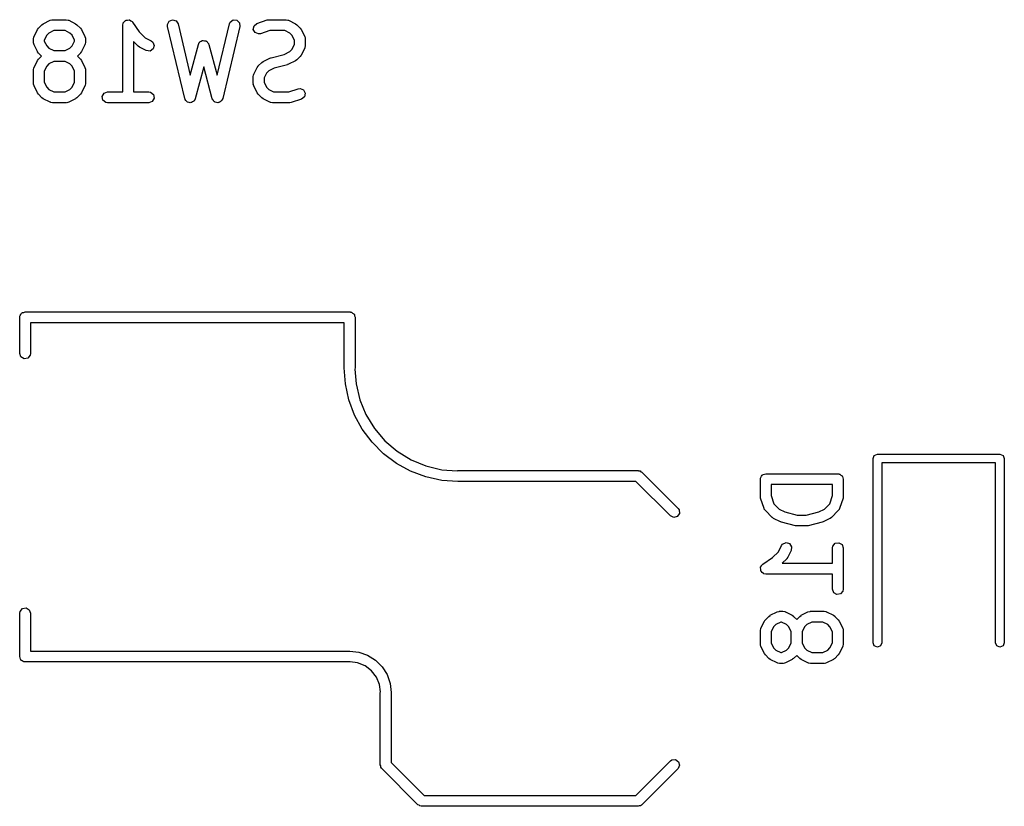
# Model space of a CAD drawing. Extents: x 3.18 to 10.88, y -3.25 to -0.52.
# Tile 31 of 52: x 7.67 to 8.21, y -1.92 to -1.49. Entities that reach past the tile are written whole.
import ezdxf

# ---------------------------------------------------------------- set-up
doc = ezdxf.new("R2010")
doc.units = 0
doc.header["$MEASUREMENT"] = 0
doc.layers.add('BLACK', color=7, linetype='CONTINUOUS')

msp = doc.modelspace()

# ---------------------------------------------------------------- linework, layer by layer
at = {"layer": 'BLACK', "linetype": 'CONTINUOUS'}
for p, q in [((7.6814, -1.48905), (7.68212, -1.48855)), ((7.68212, -1.48855), (7.68217, -1.4885)), ((7.68217, -1.4885), (7.68592, -1.48663)), ((7.68592, -1.48663), (7.6869, -1.48633)), ((7.6869, -1.48633), (7.68707, -1.48637)), ((7.68707, -1.48637), (7.68724, -1.48631)), ((7.68724, -1.48631), (7.69474, -1.48631)), ((7.69474, -1.48631), (7.69575, -1.48649)), ((7.69575, -1.48649), (7.69588, -1.4866)), ((7.69588, -1.4866), (7.69606, -1.48663)), ((7.69606, -1.48663), (7.69981, -1.4885)), ((7.69981, -1.4885), (7.70052, -1.48903)), ((7.72553, -1.48927), (7.72571, -1.48826)), ((7.72571, -1.48826), (7.72582, -1.48813)), ((7.72582, -1.48813), (7.72584, -1.48796)), ((7.72584, -1.48796), (7.72646, -1.48737)), ((7.72646, -1.48737), (7.72701, -1.48671)), ((7.72701, -1.48671), (7.72717, -1.48668)), ((7.72717, -1.48668), (7.7273, -1.48656)), ((7.7273, -1.48656), (7.72815, -1.48651)), ((7.72815, -1.48651), (7.729, -1.48636)), ((7.729, -1.48636), (7.72914, -1.48644)), ((7.72914, -1.48644), (7.72931, -1.48643)), ((7.72931, -1.48643), (7.73, -1.48694)), ((7.73, -1.48694), (7.73075, -1.48737)), ((7.73075, -1.48737), (7.7308, -1.48753)), ((7.7308, -1.48753), (7.73094, -1.48763)), ((7.73094, -1.48763), (7.73453, -1.49301)), ((7.74992, -1.48893), (7.75083, -1.48712)), ((7.75083, -1.48712), (7.75268, -1.48632)), ((7.75268, -1.48632), (7.75462, -1.4869)), ((7.75462, -1.4869), (7.75573, -1.48858)), ((7.75573, -1.48858), (7.76239, -1.51657)), ((7.77707, -1.51657), (7.78373, -1.48858)), ((7.78373, -1.48858), (7.78414, -1.48764)), ((7.78414, -1.48764), (7.78576, -1.48644)), ((7.78576, -1.48644), (7.78777, -1.48656)), ((7.78777, -1.48656), (7.78924, -1.48794)), ((7.78924, -1.48794), (7.78947, -1.48995)), ((7.79721, -1.4896), (7.79879, -1.48834)), ((7.79879, -1.48834), (7.80441, -1.48646)), ((7.80441, -1.48646), (7.80529, -1.48634)), ((7.80529, -1.48634), (7.80535, -1.48631)), ((7.80535, -1.48631), (7.81472, -1.48631)), ((7.81472, -1.48631), (7.81573, -1.48649)), ((7.81573, -1.48649), (7.81587, -1.4866)), ((7.81587, -1.4866), (7.81604, -1.48663)), ((7.81604, -1.48663), (7.81979, -1.4885)), ((7.81979, -1.4885), (7.8205, -1.48903)), ((7.6771, -1.49544), (7.67897, -1.4917)), ((7.67897, -1.4917), (7.6795, -1.49099)), ((7.6795, -1.49099), (7.67953, -1.49093)), ((7.67953, -1.49093), (7.6814, -1.48905)), ((7.68524, -1.49357), (7.68404, -1.49476)), ((7.68794, -1.49222), (7.68524, -1.49357)), ((7.69404, -1.49222), (7.68794, -1.49222)), ((7.69674, -1.49357), (7.69404, -1.49222)), ((7.69794, -1.49476), (7.69674, -1.49357)), ((7.70052, -1.48903), (7.70057, -1.48905)), ((7.70057, -1.48905), (7.70245, -1.49093)), ((7.70245, -1.49093), (7.70296, -1.49165)), ((7.70296, -1.49165), (7.703, -1.4917)), ((7.703, -1.4917), (7.70488, -1.49544)), ((7.72553, -1.52568), (7.72553, -1.48927)), ((7.73453, -1.49301), (7.73773, -1.49621)), ((7.74998, -1.48995), (7.74992, -1.48893)), ((7.75936, -1.52932), (7.74998, -1.48995)), ((7.78947, -1.48995), (7.7801, -1.52932)), ((7.7968, -1.49157), (7.79721, -1.4896)), ((7.79777, -1.49335), (7.7968, -1.49157)), ((7.79964, -1.49409), (7.79777, -1.49335)), ((7.80066, -1.49394), (7.79964, -1.49409)), ((7.80583, -1.49222), (7.80066, -1.49394)), ((7.81403, -1.49222), (7.80583, -1.49222)), ((7.81672, -1.49357), (7.81403, -1.49222)), ((7.81792, -1.49476), (7.81672, -1.49357)), ((7.8205, -1.48903), (7.82056, -1.48905)), ((7.82056, -1.48905), (7.82243, -1.49093)), ((7.82243, -1.49093), (7.82294, -1.49165)), ((7.82294, -1.49165), (7.82299, -1.4917)), ((7.82299, -1.4917), (7.82486, -1.49544)), ((7.67679, -1.49677), (7.67696, -1.49576)), ((7.67679, -1.49864), (7.67679, -1.49677)), ((7.67685, -1.49881), (7.67679, -1.49864)), ((7.67681, -1.49898), (7.67685, -1.49881)), ((7.6771, -1.49996), (7.67681, -1.49898)), ((7.67696, -1.49576), (7.67708, -1.49562)), ((7.67708, -1.49562), (7.6771, -1.49544)), ((7.68404, -1.49476), (7.68269, -1.49746)), ((7.68269, -1.49746), (7.68269, -1.49794)), ((7.68269, -1.49794), (7.68404, -1.50064)), ((7.69928, -1.49746), (7.69794, -1.49476)), ((7.69794, -1.50064), (7.69928, -1.49794)), ((7.69928, -1.49794), (7.69928, -1.49746)), ((7.70488, -1.49544), (7.70517, -1.49643)), ((7.70519, -1.49864), (7.70501, -1.49965)), ((7.70517, -1.49643), (7.70513, -1.4966)), ((7.70513, -1.4966), (7.70519, -1.49677)), ((7.70519, -1.49677), (7.70519, -1.49864)), ((7.73389, -1.50073), (7.73144, -1.49827)), ((7.73144, -1.49827), (7.73144, -1.52568)), ((7.73773, -1.49621), (7.74105, -1.49787)), ((7.74105, -1.49787), (7.74188, -1.49848)), ((7.74188, -1.49848), (7.74268, -1.50034)), ((7.76688, -1.49975), (7.76731, -1.49882)), ((7.76731, -1.49882), (7.76753, -1.49867)), ((7.76753, -1.49867), (7.76764, -1.49842)), ((7.76764, -1.49842), (7.76834, -1.4981)), ((7.76834, -1.4981), (7.76896, -1.49766)), ((7.76896, -1.49766), (7.76923, -1.49769)), ((7.76923, -1.49769), (7.76947, -1.49757)), ((7.76947, -1.49757), (7.77021, -1.49777)), ((7.77021, -1.49777), (7.77097, -1.49784)), ((7.77097, -1.49784), (7.77116, -1.49803)), ((7.77116, -1.49803), (7.77142, -1.4981)), ((7.77142, -1.4981), (7.77186, -1.49872)), ((7.77186, -1.49872), (7.7724, -1.49926)), ((7.7724, -1.49926), (7.77243, -1.49953)), ((7.81927, -1.49746), (7.81792, -1.49476)), ((7.81927, -1.49982), (7.81927, -1.49746)), ((7.82486, -1.49544), (7.82515, -1.49643)), ((7.82515, -1.49643), (7.82511, -1.4966)), ((7.82511, -1.4966), (7.82517, -1.49677)), ((7.82517, -1.49677), (7.82517, -1.50051)), ((7.67897, -1.50371), (7.6771, -1.49996)), ((7.67902, -1.50375), (7.67897, -1.50371)), ((7.67953, -1.50448), (7.67902, -1.50375)), ((7.68119, -1.50614), (7.67953, -1.50448)), ((7.68404, -1.50064), (7.68524, -1.50184)), ((7.68524, -1.50184), (7.68794, -1.50319)), ((7.68794, -1.50319), (7.69404, -1.50319)), ((7.69404, -1.50319), (7.69674, -1.50184)), ((7.69674, -1.50184), (7.69794, -1.50064)), ((7.70245, -1.50448), (7.70079, -1.50614)), ((7.70248, -1.50442), (7.70245, -1.50448)), ((7.703, -1.50371), (7.70248, -1.50442)), ((7.70488, -1.49996), (7.703, -1.50371)), ((7.7049, -1.49979), (7.70488, -1.49996)), ((7.70501, -1.49965), (7.7049, -1.49979)), ((7.73395, -1.50076), (7.73389, -1.50073)), ((7.73466, -1.50128), (7.73395, -1.50076)), ((7.73841, -1.50316), (7.73466, -1.50128)), ((7.74042, -1.50339), (7.73841, -1.50316)), ((7.7421, -1.50227), (7.74042, -1.50339)), ((7.74268, -1.50034), (7.7421, -1.50227)), ((7.76239, -1.51657), (7.76688, -1.49975)), ((7.77243, -1.49953), (7.77258, -1.49975)), ((7.77258, -1.49975), (7.77707, -1.51657)), ((7.81369, -1.50523), (7.81672, -1.50371)), ((7.81672, -1.50371), (7.81792, -1.50252)), ((7.81792, -1.50252), (7.81927, -1.49982)), ((7.82486, -1.50184), (7.82299, -1.50558)), ((7.82488, -1.50166), (7.82486, -1.50184)), ((7.825, -1.50152), (7.82488, -1.50166)), ((7.82517, -1.50051), (7.825, -1.50152)), ((7.6771, -1.51232), (7.67897, -1.50857)), ((7.67897, -1.50857), (7.6795, -1.50786)), ((7.6795, -1.50786), (7.67953, -1.5078)), ((7.67953, -1.5078), (7.68119, -1.50614)), ((7.68794, -1.50909), (7.68524, -1.51044)), ((7.69404, -1.50909), (7.68794, -1.50909)), ((7.69674, -1.51044), (7.69404, -1.50909)), ((7.70079, -1.50614), (7.70245, -1.5078)), ((7.70245, -1.5078), (7.70296, -1.50852)), ((7.70296, -1.50852), (7.703, -1.50857)), ((7.703, -1.50857), (7.70488, -1.51232)), ((7.79951, -1.51155), (7.80139, -1.50968)), ((7.80139, -1.50968), (7.80211, -1.50917)), ((7.80211, -1.50917), (7.80215, -1.50912)), ((7.80215, -1.50912), (7.8059, -1.50725)), ((7.8059, -1.50725), (7.80639, -1.5071)), ((7.80639, -1.5071), (7.80651, -1.50702)), ((7.80651, -1.50702), (7.81369, -1.50523)), ((7.81979, -1.50878), (7.81604, -1.51065)), ((7.81984, -1.50873), (7.81979, -1.50878)), ((7.82056, -1.50823), (7.81984, -1.50873)), ((7.82243, -1.50635), (7.82056, -1.50823)), ((7.82246, -1.50629), (7.82243, -1.50635)), ((7.82299, -1.50558), (7.82246, -1.50629)), ((7.67679, -1.51364), (7.67696, -1.51263)), ((7.67679, -1.52114), (7.67679, -1.51364)), ((7.67696, -1.51263), (7.67708, -1.51249)), ((7.67708, -1.51249), (7.6771, -1.51232)), ((7.68404, -1.51164), (7.68269, -1.51434)), ((7.68269, -1.51434), (7.68269, -1.52044)), ((7.68524, -1.51044), (7.68404, -1.51164)), ((7.69794, -1.51164), (7.69674, -1.51044)), ((7.69928, -1.51434), (7.69794, -1.51164)), ((7.69928, -1.52044), (7.69928, -1.51434)), ((7.70488, -1.51232), (7.70517, -1.5133)), ((7.70517, -1.5133), (7.70513, -1.51347)), ((7.70513, -1.51347), (7.70519, -1.51364)), ((7.70519, -1.51364), (7.70519, -1.52114)), ((7.76973, -1.51197), (7.76508, -1.5294)), ((7.77437, -1.5294), (7.76973, -1.51197)), ((7.79708, -1.51607), (7.79896, -1.51232)), ((7.79896, -1.51232), (7.79948, -1.51161)), ((7.79948, -1.51161), (7.79951, -1.51155)), ((7.80403, -1.51539), (7.80268, -1.51808)), ((7.80522, -1.51419), (7.80403, -1.51539)), ((7.80825, -1.51267), (7.80522, -1.51419)), ((7.81544, -1.51088), (7.80825, -1.51267)), ((7.81555, -1.5108), (7.81544, -1.51088)), ((7.81604, -1.51065), (7.81555, -1.5108)), ((7.68269, -1.52044), (7.68404, -1.52314)), ((7.69794, -1.52314), (7.69928, -1.52044)), ((7.79677, -1.51739), (7.79695, -1.51638)), ((7.79677, -1.52114), (7.79677, -1.51739)), ((7.79695, -1.51638), (7.79706, -1.51624)), ((7.79706, -1.51624), (7.79708, -1.51607)), ((7.80268, -1.51808), (7.80268, -1.52044)), ((7.80268, -1.52044), (7.80403, -1.52314)), ((7.67685, -1.5213), (7.67679, -1.52114)), ((7.67681, -1.52147), (7.67685, -1.5213)), ((7.6771, -1.52246), (7.67681, -1.52147)), ((7.67897, -1.52621), (7.6771, -1.52246)), ((7.67902, -1.52625), (7.67897, -1.52621)), ((7.67953, -1.52697), (7.67902, -1.52625)), ((7.68404, -1.52314), (7.68524, -1.52433)), ((7.68524, -1.52433), (7.68794, -1.52568)), ((7.68794, -1.52568), (7.69404, -1.52568)), ((7.69404, -1.52568), (7.69674, -1.52433)), ((7.69674, -1.52433), (7.69794, -1.52314)), ((7.703, -1.52621), (7.70248, -1.52692)), ((7.70488, -1.52246), (7.703, -1.52621)), ((7.7049, -1.52228), (7.70488, -1.52246)), ((7.70501, -1.52215), (7.7049, -1.52228)), ((7.70519, -1.52114), (7.70501, -1.52215)), ((7.71433, -1.52812), (7.71534, -1.52637)), ((7.71534, -1.52637), (7.71723, -1.52568)), ((7.71723, -1.52568), (7.72553, -1.52568)), ((7.73144, -1.52568), (7.73973, -1.52568)), ((7.73973, -1.52568), (7.74074, -1.52586)), ((7.74074, -1.52586), (7.74229, -1.52716)), ((7.79683, -1.5213), (7.79677, -1.52114)), ((7.79679, -1.52147), (7.79683, -1.5213)), ((7.79708, -1.52246), (7.79679, -1.52147)), ((7.79896, -1.52621), (7.79708, -1.52246)), ((7.799, -1.52625), (7.79896, -1.52621)), ((7.79951, -1.52697), (7.799, -1.52625)), ((7.80403, -1.52314), (7.80522, -1.52433)), ((7.80522, -1.52433), (7.80792, -1.52568)), ((7.80792, -1.52568), (7.81612, -1.52568)), ((7.81612, -1.52568), (7.82129, -1.52396)), ((7.82129, -1.52396), (7.8223, -1.52381)), ((7.8223, -1.52381), (7.82418, -1.52455)), ((7.82418, -1.52455), (7.82514, -1.52633)), ((7.82514, -1.52633), (7.82474, -1.52831)), ((7.6814, -1.52885), (7.67953, -1.52697)), ((7.68146, -1.52888), (7.6814, -1.52885)), ((7.68217, -1.5294), (7.68146, -1.52888)), ((7.68592, -1.53128), (7.68217, -1.5294)), ((7.68609, -1.5313), (7.68592, -1.53128)), ((7.68623, -1.53141), (7.68609, -1.5313)), ((7.68724, -1.53159), (7.68623, -1.53141)), ((7.69474, -1.53159), (7.68724, -1.53159)), ((7.6949, -1.53153), (7.69474, -1.53159)), ((7.69508, -1.53157), (7.6949, -1.53153)), ((7.69606, -1.53128), (7.69508, -1.53157)), ((7.69981, -1.5294), (7.69606, -1.53128)), ((7.69985, -1.52936), (7.69981, -1.5294)), ((7.70057, -1.52885), (7.69985, -1.52936)), ((7.70245, -1.52697), (7.70057, -1.52885)), ((7.70248, -1.52692), (7.70245, -1.52697)), ((7.71468, -1.53011), (7.71433, -1.52812)), ((7.71622, -1.53141), (7.71468, -1.53011)), ((7.71723, -1.53159), (7.71622, -1.53141)), ((7.73973, -1.53159), (7.71723, -1.53159)), ((7.74163, -1.5309), (7.73973, -1.53159)), ((7.74264, -1.52915), (7.74163, -1.5309)), ((7.74229, -1.52716), (7.74264, -1.52915)), ((7.75953, -1.52958), (7.75936, -1.52932)), ((7.75955, -1.52989), (7.75953, -1.52958)), ((7.76007, -1.5304), (7.75955, -1.52989)), ((7.76047, -1.53101), (7.76007, -1.5304)), ((7.76077, -1.5311), (7.76047, -1.53101)), ((7.76098, -1.53131), (7.76077, -1.5311)), ((7.76171, -1.53138), (7.76098, -1.53131)), ((7.7624, -1.53158), (7.76171, -1.53138)), ((7.76269, -1.53146), (7.7624, -1.53158)), ((7.763, -1.53149), (7.76269, -1.53146)), ((7.76359, -1.53107), (7.763, -1.53149)), ((7.76426, -1.53078), (7.76359, -1.53107)), ((7.7644, -1.53051), (7.76426, -1.53078)), ((7.76465, -1.53033), (7.7644, -1.53051)), ((7.76508, -1.5294), (7.76465, -1.53033)), ((7.77455, -1.52965), (7.77437, -1.5294)), ((7.77459, -1.52996), (7.77455, -1.52965)), ((7.77511, -1.53046), (7.77459, -1.52996)), ((7.77553, -1.53105), (7.77511, -1.53046)), ((7.77583, -1.53113), (7.77553, -1.53105)), ((7.77605, -1.53135), (7.77583, -1.53113)), ((7.77678, -1.53139), (7.77605, -1.53135)), ((7.77748, -1.53158), (7.77678, -1.53139)), ((7.77776, -1.53145), (7.77748, -1.53158)), ((7.77807, -1.53147), (7.77776, -1.53145)), ((7.77865, -1.53103), (7.77807, -1.53147)), ((7.77931, -1.53073), (7.77865, -1.53103)), ((7.77944, -1.53045), (7.77931, -1.53073)), ((7.77969, -1.53026), (7.77944, -1.53045)), ((7.7801, -1.52932), (7.77969, -1.53026)), ((7.80139, -1.52885), (7.79951, -1.52697)), ((7.80144, -1.52888), (7.80139, -1.52885)), ((7.80215, -1.5294), (7.80144, -1.52888)), ((7.8059, -1.53128), (7.80215, -1.5294)), ((7.80608, -1.5313), (7.8059, -1.53128)), ((7.80621, -1.53141), (7.80608, -1.5313)), ((7.80722, -1.53159), (7.80621, -1.53141)), ((7.8166, -1.53159), (7.80722, -1.53159)), ((7.81666, -1.53157), (7.8166, -1.53159)), ((7.81753, -1.53144), (7.81666, -1.53157)), ((7.82316, -1.52956), (7.81753, -1.53144)), ((7.82474, -1.52831), (7.82316, -1.52956)), ((7.66929, -1.64862), (7.66936, -1.64824)), ((7.66929, -1.66831), (7.66929, -1.64862)), ((7.66933, -1.64811), (7.6694, -1.64799)), ((7.66936, -1.64824), (7.66933, -1.64811)), ((7.6694, -1.64799), (7.66947, -1.64761)), ((7.66947, -1.64761), (7.66996, -1.64702)), ((7.66996, -1.64702), (7.67034, -1.64636)), ((7.67034, -1.64636), (7.67059, -1.64627)), ((7.67059, -1.64627), (7.67076, -1.64606)), ((7.67076, -1.64606), (7.67152, -1.64593)), ((7.67152, -1.64593), (7.67224, -1.64567)), ((7.67224, -1.64567), (7.84941, -1.64567)), ((7.84941, -1.64567), (7.84979, -1.64574)), ((7.84979, -1.64574), (7.84992, -1.64571)), ((7.84992, -1.64571), (7.85003, -1.64578)), ((7.85003, -1.64578), (7.85042, -1.64585)), ((7.85042, -1.64585), (7.851, -1.64634)), ((7.851, -1.64634), (7.85167, -1.64672)), ((7.85167, -1.64672), (7.85176, -1.64697)), ((7.85176, -1.64697), (7.85196, -1.64714)), ((7.85196, -1.64714), (7.8521, -1.6479)), ((7.8521, -1.6479), (7.85236, -1.64862)), ((7.85236, -1.64862), (7.85236, -1.67618)), ((7.84645, -1.65157), (7.67519, -1.65157)), ((7.67519, -1.65157), (7.67519, -1.66831)), ((7.84645, -1.67618), (7.84645, -1.65157)), ((7.66998, -1.6702), (7.66929, -1.66831)), ((7.67173, -1.67121), (7.66998, -1.6702)), ((7.67372, -1.67086), (7.67173, -1.67121)), ((7.67502, -1.66932), (7.67372, -1.67086)), ((7.67519, -1.66831), (7.67502, -1.66932)), ((7.84708, -1.685), (7.84645, -1.67618)), ((7.84645, -1.67618), (7.84645, -1.67618)), ((7.85236, -1.67618), (7.85224, -1.67686)), ((7.85224, -1.67686), (7.85288, -1.68498)), ((7.84897, -1.69365), (7.84708, -1.685)), ((7.85288, -1.68498), (7.85494, -1.69357)), ((7.85206, -1.70194), (7.84897, -1.69365)), ((7.85494, -1.69357), (7.85832, -1.70173)), ((7.8563, -1.7097), (7.85206, -1.70194)), ((7.85832, -1.70173), (7.86293, -1.70926)), ((7.8616, -1.71679), (7.8563, -1.7097)), ((7.86293, -1.70926), (7.86867, -1.71597)), ((7.86785, -1.72304), (7.8616, -1.71679)), ((7.86867, -1.71597), (7.87538, -1.72171)), ((7.87494, -1.72834), (7.86785, -1.72304)), ((7.87538, -1.72171), (7.88291, -1.72632)), ((8.1351, -1.72572), (8.13579, -1.72405)), ((8.13579, -1.72405), (8.13746, -1.72336)), ((8.13746, -1.72336), (8.20439, -1.72336)), ((8.20439, -1.72336), (8.20606, -1.72405)), ((8.20606, -1.72405), (8.20675, -1.72572)), ((7.8827, -1.73258), (7.87494, -1.72834)), ((7.88291, -1.72632), (7.89107, -1.7297)), ((7.89107, -1.7297), (7.89966, -1.73176)), ((8.1351, -1.82611), (8.1351, -1.72572)), ((8.20203, -1.72808), (8.13983, -1.72808)), ((8.13983, -1.72808), (8.13983, -1.82611)), ((8.20203, -1.82611), (8.20203, -1.72808)), ((8.20675, -1.72572), (8.20675, -1.82611)), ((7.89099, -1.73568), (7.8827, -1.73258)), ((7.89964, -1.73756), (7.89099, -1.73568)), ((7.89966, -1.73176), (7.90803, -1.73242)), ((7.90803, -1.73242), (7.90846, -1.73228)), ((7.90846, -1.73228), (8.00689, -1.73228)), ((8.00689, -1.73228), (8.00707, -1.73231)), ((8.00707, -1.73231), (8.00714, -1.73229)), ((8.00714, -1.73229), (8.00726, -1.73235)), ((8.00726, -1.73235), (8.0079, -1.73246)), ((8.0079, -1.73246), (8.00839, -1.73288)), ((8.00839, -1.73288), (8.00897, -1.73315)), ((8.00897, -1.73315), (8.02866, -1.75283)), ((8.07369, -1.73634), (8.07376, -1.73596)), ((8.07376, -1.73596), (8.07425, -1.73537)), ((8.07425, -1.73537), (8.07464, -1.73471)), ((8.07464, -1.73471), (8.07489, -1.73462)), ((8.07489, -1.73462), (8.07506, -1.73441)), ((8.07506, -1.73441), (8.07581, -1.73428)), ((8.07581, -1.73428), (8.07653, -1.73402)), ((8.07653, -1.73402), (8.1159, -1.73402)), ((8.1159, -1.73402), (8.11629, -1.73408)), ((8.11629, -1.73408), (8.11642, -1.73406)), ((8.11642, -1.73406), (8.11653, -1.73413)), ((8.11653, -1.73413), (8.11691, -1.73419)), ((8.11691, -1.73419), (8.1175, -1.73469)), ((8.1175, -1.73469), (8.11817, -1.73507)), ((8.11817, -1.73507), (8.11826, -1.73532)), ((8.11826, -1.73532), (8.11846, -1.73549)), ((8.11846, -1.73549), (8.11859, -1.73625)), ((7.90846, -1.73819), (7.89964, -1.73756)), ((8.00566, -1.73819), (7.90846, -1.73819)), ((8.02448, -1.75701), (8.00566, -1.73819)), ((8.07358, -1.73697), (8.07365, -1.73659)), ((8.07358, -1.74634), (8.07358, -1.73697)), ((8.07363, -1.73646), (8.07369, -1.73634)), ((8.07365, -1.73659), (8.07363, -1.73646)), ((8.07949, -1.73992), (8.07949, -1.74586)), ((8.11295, -1.73992), (8.07949, -1.73992)), ((8.11295, -1.74586), (8.11295, -1.73992)), ((8.11859, -1.73625), (8.11886, -1.73697)), ((8.11886, -1.73697), (8.11886, -1.74634)), ((8.0736, -1.7464), (8.07358, -1.74634)), ((8.07373, -1.74728), (8.0736, -1.7464)), ((8.07949, -1.74586), (8.08099, -1.75037)), ((8.11145, -1.75037), (8.11295, -1.74586)), ((8.11886, -1.74634), (8.1187, -1.74721)), ((8.07561, -1.7529), (8.07373, -1.74728)), ((8.08099, -1.75037), (8.08391, -1.75329)), ((8.10853, -1.75329), (8.11145, -1.75037)), ((8.1187, -1.74728), (8.11683, -1.7529)), ((8.1187, -1.74721), (8.1187, -1.74728)), ((8.02631, -1.75786), (8.02448, -1.75701)), ((8.02826, -1.75734), (8.02631, -1.75786)), ((8.02942, -1.75568), (8.02826, -1.75734)), ((8.02866, -1.75283), (8.02925, -1.75367)), ((8.02925, -1.75367), (8.02942, -1.75568)), ((8.07572, -1.75304), (8.07561, -1.7529)), ((8.07573, -1.75322), (8.07572, -1.75304)), ((8.07632, -1.75406), (8.07573, -1.75322)), ((8.08007, -1.75781), (8.07632, -1.75406)), ((8.08391, -1.75329), (8.08694, -1.75481)), ((8.08694, -1.75481), (8.09377, -1.75651)), ((8.09377, -1.75651), (8.09867, -1.75651)), ((8.09867, -1.75651), (8.1055, -1.75481)), ((8.1055, -1.75481), (8.10853, -1.75329)), ((8.11612, -1.75406), (8.11237, -1.75781)), ((8.11619, -1.7539), (8.11612, -1.75406)), ((8.11634, -1.7538), (8.11619, -1.7539)), ((8.11683, -1.7529), (8.11634, -1.7538)), ((8.08013, -1.75783), (8.08007, -1.75781)), ((8.08084, -1.75836), (8.08013, -1.75783)), ((8.08459, -1.76023), (8.08084, -1.75836)), ((8.08473, -1.76025), (8.08459, -1.76023)), ((8.08519, -1.76046), (8.08473, -1.76025)), ((8.09269, -1.76233), (8.08519, -1.76046)), ((8.09283, -1.76232), (8.09269, -1.76233)), ((8.09341, -1.76242), (8.09283, -1.76232)), ((8.09903, -1.76242), (8.09341, -1.76242)), ((8.09916, -1.76237), (8.09903, -1.76242)), ((8.09975, -1.76233), (8.09916, -1.76237)), ((8.10725, -1.76046), (8.09975, -1.76233)), ((8.10736, -1.76038), (8.10725, -1.76046)), ((8.10785, -1.76023), (8.10736, -1.76038)), ((8.1116, -1.75836), (8.10785, -1.76023)), ((8.11164, -1.75831), (8.1116, -1.75836)), ((8.11237, -1.75781), (8.11164, -1.75831)), ((8.08348, -1.77647), (8.08514, -1.77314)), ((8.08514, -1.77314), (8.08575, -1.77232)), ((8.08575, -1.77232), (8.08761, -1.77152)), ((8.08761, -1.77152), (8.08954, -1.77209)), ((8.08954, -1.77209), (8.09065, -1.77378)), ((8.11295, -1.77446), (8.11313, -1.77345)), ((8.11313, -1.77345), (8.11443, -1.77191)), ((8.11443, -1.77191), (8.11642, -1.77156)), ((8.11642, -1.77156), (8.11817, -1.77257)), ((8.11817, -1.77257), (8.11886, -1.77446)), ((8.08028, -1.77967), (8.08348, -1.77647)), ((8.09042, -1.77579), (8.08855, -1.77953)), ((8.09065, -1.77378), (8.09042, -1.77579)), ((8.11295, -1.78276), (8.11295, -1.77446)), ((8.11886, -1.77446), (8.11886, -1.79696)), ((8.0737, -1.78488), (8.07421, -1.78419)), ((8.07421, -1.78419), (8.07464, -1.78345)), ((8.07464, -1.78345), (8.07479, -1.78339)), ((8.07479, -1.78339), (8.0749, -1.78326)), ((8.0749, -1.78326), (8.08028, -1.77967)), ((8.088, -1.7803), (8.08554, -1.78276)), ((8.08554, -1.78276), (8.11295, -1.78276)), ((8.08802, -1.78024), (8.088, -1.7803)), ((8.08855, -1.77953), (8.08802, -1.78024)), ((8.07363, -1.7852), (8.07371, -1.78505)), ((8.07377, -1.78604), (8.07363, -1.7852)), ((8.07371, -1.78505), (8.0737, -1.78488)), ((8.07383, -1.7869), (8.07377, -1.78604)), ((8.07395, -1.78702), (8.07383, -1.7869)), ((8.07398, -1.78719), (8.07395, -1.78702)), ((8.07463, -1.78774), (8.07398, -1.78719)), ((8.07522, -1.78836), (8.07463, -1.78774)), ((8.07539, -1.78838), (8.07522, -1.78836)), ((8.07552, -1.78849), (8.07539, -1.78838)), ((8.07653, -1.78867), (8.07552, -1.78849)), ((8.11295, -1.78867), (8.07653, -1.78867)), ((8.11295, -1.79696), (8.11295, -1.78867)), ((8.11364, -1.79886), (8.11295, -1.79696)), ((8.11539, -1.79987), (8.11364, -1.79886)), ((8.11738, -1.79952), (8.11539, -1.79987)), ((8.11868, -1.79797), (8.11738, -1.79952)), ((8.11886, -1.79696), (8.11868, -1.79797)), ((7.66929, -1.81004), (7.66947, -1.80903)), ((7.66929, -1.83366), (7.66929, -1.81004)), ((7.66947, -1.80903), (7.67076, -1.80748)), ((7.67076, -1.80748), (7.67275, -1.80713)), ((7.67275, -1.80713), (7.6745, -1.80814)), ((7.6745, -1.80814), (7.67519, -1.81004)), ((7.67519, -1.81004), (7.67519, -1.83071)), ((8.0782, -1.81175), (8.07892, -1.81124)), ((8.07892, -1.81124), (8.07896, -1.81119)), ((8.07896, -1.81119), (8.08271, -1.80932)), ((8.08271, -1.80932), (8.08369, -1.80903)), ((8.08369, -1.80903), (8.08387, -1.80907)), ((8.08387, -1.80907), (8.08403, -1.80901)), ((8.08403, -1.80901), (8.08591, -1.80901)), ((8.08591, -1.80901), (8.08692, -1.80919)), ((8.08692, -1.80919), (8.08705, -1.8093)), ((8.08705, -1.8093), (8.08723, -1.80932)), ((8.08723, -1.80932), (8.09098, -1.81119)), ((8.09098, -1.81119), (8.09169, -1.81172)), ((8.09507, -1.81175), (8.09579, -1.81124)), ((8.09579, -1.81124), (8.09584, -1.81119)), ((8.09584, -1.81119), (8.09958, -1.80932)), ((8.09958, -1.80932), (8.10057, -1.80903)), ((8.10057, -1.80903), (8.10074, -1.80907)), ((8.10074, -1.80907), (8.10091, -1.80901)), ((8.10091, -1.80901), (8.1084, -1.80901)), ((8.1084, -1.80901), (8.10941, -1.80919)), ((8.10941, -1.80919), (8.10955, -1.8093)), ((8.10955, -1.8093), (8.10972, -1.80932)), ((8.10972, -1.80932), (8.11347, -1.81119)), ((8.11347, -1.81119), (8.11418, -1.81172)), ((8.07389, -1.81814), (8.07577, -1.81439)), ((8.07577, -1.81439), (8.07629, -1.81368)), ((8.07629, -1.81368), (8.07632, -1.81362)), ((8.07632, -1.81362), (8.0782, -1.81175)), ((8.08203, -1.81626), (8.08083, -1.81746)), ((8.08473, -1.81491), (8.08203, -1.81626)), ((8.08521, -1.81491), (8.08473, -1.81491)), ((8.08791, -1.81626), (8.08521, -1.81491)), ((8.0891, -1.81746), (8.08791, -1.81626)), ((8.09169, -1.81172), (8.09174, -1.81175)), ((8.09174, -1.81175), (8.09341, -1.81341)), ((8.09341, -1.81341), (8.09507, -1.81175)), ((8.0989, -1.81626), (8.09771, -1.81746)), ((8.1016, -1.81491), (8.0989, -1.81626)), ((8.10771, -1.81491), (8.1016, -1.81491)), ((8.1104, -1.81626), (8.10771, -1.81491)), ((8.1116, -1.81746), (8.1104, -1.81626)), ((8.11418, -1.81172), (8.11424, -1.81175)), ((8.11424, -1.81175), (8.11612, -1.81362)), ((8.11612, -1.81362), (8.11662, -1.81434)), ((8.11662, -1.81434), (8.11667, -1.81439)), ((8.11667, -1.81439), (8.11854, -1.81814)), ((8.07358, -1.81946), (8.07376, -1.81845)), ((8.07358, -1.82696), (8.07358, -1.81946)), ((8.07376, -1.81845), (8.07387, -1.81831)), ((8.07387, -1.81831), (8.07389, -1.81814)), ((8.08083, -1.81746), (8.07949, -1.82016)), ((8.07949, -1.82016), (8.07949, -1.82626)), ((8.09045, -1.82016), (8.0891, -1.81746)), ((8.09045, -1.82626), (8.09045, -1.82016)), ((8.09771, -1.81746), (8.09636, -1.82016)), ((8.09636, -1.82016), (8.09636, -1.82626)), ((8.11295, -1.82016), (8.1116, -1.81746)), ((8.11295, -1.82626), (8.11295, -1.82016)), ((8.11854, -1.81814), (8.11884, -1.81912)), ((8.11884, -1.81912), (8.1188, -1.81929)), ((8.1188, -1.81929), (8.11886, -1.81946)), ((8.11886, -1.81946), (8.11886, -1.82696)), ((8.07364, -1.82712), (8.07358, -1.82696)), ((8.0736, -1.8273), (8.07364, -1.82712)), ((8.07389, -1.82828), (8.0736, -1.8273)), ((8.07949, -1.82626), (8.08083, -1.82896)), ((8.0891, -1.82896), (8.09045, -1.82626)), ((8.09636, -1.82626), (8.09771, -1.82896)), ((8.1116, -1.82896), (8.11295, -1.82626)), ((8.11886, -1.82696), (8.11868, -1.82797)), ((8.13579, -1.82778), (8.1351, -1.82611)), ((8.13983, -1.82611), (8.13913, -1.82778)), ((8.20272, -1.82778), (8.20203, -1.82611)), ((8.20675, -1.82611), (8.20606, -1.82778)), ((7.67519, -1.83071), (7.84941, -1.83071)), ((7.84941, -1.83071), (7.85444, -1.83128)), ((7.85444, -1.83128), (7.85923, -1.83295)), ((8.07577, -1.83203), (8.07389, -1.82828)), ((8.07581, -1.83207), (8.07577, -1.83203)), ((8.07632, -1.8328), (8.07581, -1.83207)), ((8.08083, -1.82896), (8.08203, -1.83016)), ((8.08203, -1.83016), (8.08473, -1.8315)), ((8.08473, -1.8315), (8.08521, -1.8315)), ((8.08521, -1.8315), (8.08791, -1.83016)), ((8.08791, -1.83016), (8.0891, -1.82896)), ((8.09771, -1.82896), (8.0989, -1.83016)), ((8.0989, -1.83016), (8.1016, -1.8315)), ((8.1016, -1.8315), (8.10771, -1.8315)), ((8.10771, -1.8315), (8.1104, -1.83016)), ((8.1104, -1.83016), (8.1116, -1.82896)), ((8.11667, -1.83203), (8.11614, -1.83274)), ((8.11854, -1.82828), (8.11667, -1.83203)), ((8.11856, -1.8281), (8.11854, -1.82828)), ((8.11868, -1.82797), (8.11856, -1.8281)), ((8.13746, -1.82848), (8.13579, -1.82778)), ((8.13913, -1.82778), (8.13746, -1.82848)), ((8.20439, -1.82848), (8.20272, -1.82778)), ((8.20606, -1.82778), (8.20439, -1.82848)), ((7.66955, -1.83438), (7.66929, -1.83366)), ((7.66968, -1.83514), (7.66955, -1.83438)), ((7.66989, -1.83531), (7.66968, -1.83514)), ((7.66998, -1.83556), (7.66989, -1.83531)), ((7.67064, -1.83594), (7.66998, -1.83556)), ((7.67123, -1.83644), (7.67064, -1.83594)), ((7.67161, -1.8365), (7.67123, -1.83644)), ((7.67173, -1.83657), (7.67161, -1.8365)), ((7.67186, -1.83655), (7.67173, -1.83657)), ((7.67224, -1.83661), (7.67186, -1.83655)), ((7.84941, -1.83661), (7.67224, -1.83661)), ((7.84972, -1.83651), (7.84941, -1.83661)), ((7.84941, -1.83661), (7.84941, -1.83661)), ((7.85377, -1.83704), (7.84972, -1.83651)), ((7.85784, -1.83873), (7.85377, -1.83704)), ((7.85923, -1.83295), (7.86352, -1.83565)), ((7.86352, -1.83565), (7.8671, -1.83923)), ((8.0782, -1.83467), (8.07632, -1.8328)), ((8.07825, -1.8347), (8.0782, -1.83467)), ((8.07896, -1.83522), (8.07825, -1.8347)), ((8.08271, -1.8371), (8.07896, -1.83522)), ((8.08289, -1.83712), (8.08271, -1.8371)), ((8.08302, -1.83723), (8.08289, -1.83712)), ((8.08403, -1.83741), (8.08302, -1.83723)), ((8.08591, -1.83741), (8.08403, -1.83741)), ((8.08607, -1.83735), (8.08591, -1.83741)), ((8.08624, -1.83739), (8.08607, -1.83735)), ((8.08723, -1.8371), (8.08624, -1.83739)), ((8.09098, -1.83522), (8.08723, -1.8371)), ((8.09102, -1.83518), (8.09098, -1.83522)), ((8.09174, -1.83467), (8.09102, -1.83518)), ((8.09341, -1.83301), (8.09174, -1.83467)), ((8.09507, -1.83467), (8.09341, -1.83301)), ((8.09513, -1.8347), (8.09507, -1.83467)), ((8.09584, -1.83522), (8.09513, -1.8347)), ((8.09958, -1.8371), (8.09584, -1.83522)), ((8.09976, -1.83712), (8.09958, -1.8371)), ((8.0999, -1.83723), (8.09976, -1.83712)), ((8.10091, -1.83741), (8.0999, -1.83723)), ((8.1084, -1.83741), (8.10091, -1.83741)), ((8.10857, -1.83735), (8.1084, -1.83741)), ((8.10874, -1.83739), (8.10857, -1.83735)), ((8.10972, -1.8371), (8.10874, -1.83739)), ((8.11347, -1.83522), (8.10972, -1.8371)), ((8.11352, -1.83518), (8.11347, -1.83522)), ((8.11424, -1.83467), (8.11352, -1.83518)), ((8.11612, -1.8328), (8.11424, -1.83467)), ((8.11614, -1.83274), (8.11612, -1.8328)), ((7.86134, -1.84141), (7.85784, -1.83873)), ((7.86402, -1.84491), (7.86134, -1.84141)), ((7.8671, -1.83923), (7.8698, -1.84352)), ((7.86571, -1.84898), (7.86402, -1.84491)), ((7.8698, -1.84352), (7.87148, -1.84831)), ((7.87148, -1.84831), (7.87204, -1.85335)), ((7.86622, -1.85288), (7.86571, -1.84898)), ((7.86614, -1.85335), (7.86622, -1.85288)), ((7.86614, -1.89272), (7.86614, -1.85335)), ((7.87204, -1.85335), (7.87204, -1.85335)), ((7.87204, -1.85335), (7.87204, -1.85335)), ((7.87204, -1.85335), (7.87204, -1.85335)), ((7.87204, -1.85335), (7.87204, -1.89149)), ((7.87204, -1.89149), (7.89, -1.90945)), ((8.00566, -1.90945), (8.02448, -1.89063)), ((8.02448, -1.89063), (8.02532, -1.89004)), ((8.02532, -1.89004), (8.02734, -1.88986)), ((8.02734, -1.88986), (8.02899, -1.89102)), ((8.02899, -1.89102), (8.02951, -1.89297)), ((7.86636, -1.89332), (7.86614, -1.89272)), ((7.86641, -1.89396), (7.86636, -1.89332)), ((7.86678, -1.89449), (7.86641, -1.89396)), ((7.86683, -1.89461), (7.86678, -1.89449)), ((7.8669, -1.89465), (7.86683, -1.89461)), ((7.867, -1.8948), (7.8669, -1.89465)), ((7.88669, -1.91449), (7.867, -1.8948)), ((8.02866, -1.8948), (8.00897, -1.91449)), ((8.02951, -1.89297), (8.02866, -1.8948)), ((7.89, -1.90945), (8.00566, -1.90945)), ((7.88727, -1.91476), (7.88669, -1.91449)), ((7.88777, -1.91518), (7.88727, -1.91476)), ((7.8884, -1.91529), (7.88777, -1.91518)), ((7.88852, -1.91534), (7.8884, -1.91529)), ((7.8886, -1.91532), (7.88852, -1.91534)), ((7.88878, -1.91535), (7.8886, -1.91532)), ((8.00689, -1.91535), (7.88878, -1.91535)), ((8.00749, -1.91513), (8.00689, -1.91535)), ((8.00813, -1.91508), (8.00749, -1.91513)), ((8.00866, -1.91471), (8.00813, -1.91508)), ((8.00878, -1.91466), (8.00866, -1.91471)), ((8.00882, -1.91459), (8.00878, -1.91466)), ((8.00897, -1.91449), (8.00882, -1.91459))]:
    msp.add_line(p, q, dxfattribs=at)

doc.saveas('drawing.dxf')
